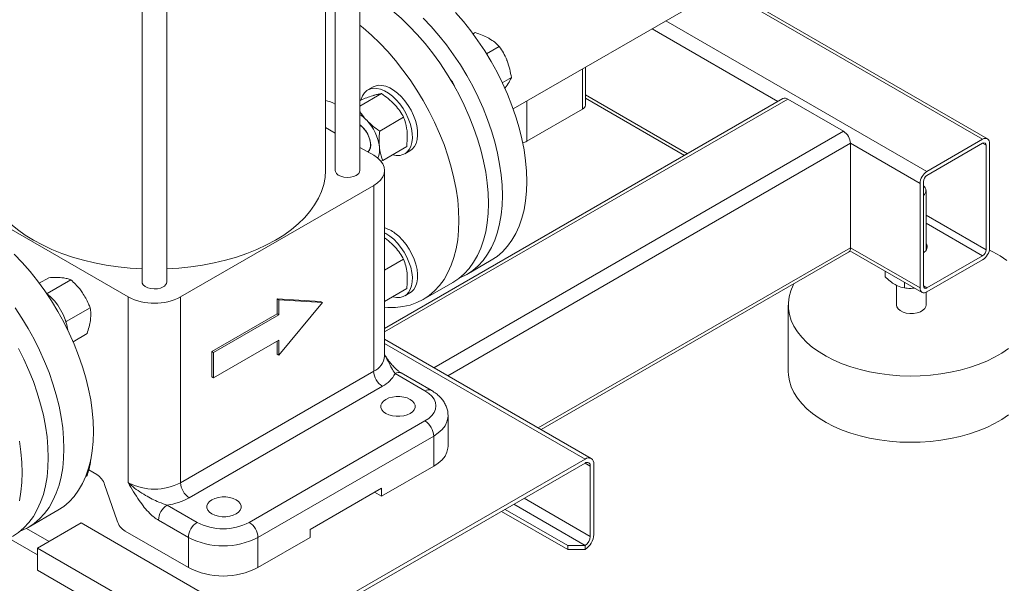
# Model space of a CAD drawing. Header units: millimetres. Extents: x 42 to 14105, y 484 to 9997.
# Tile 101 of 132: x 13012 to 13412, y 4933 to 5163. Entities that reach past the tile are written whole.
import ezdxf

# ---------------------------------------------------------------- set-up
doc = ezdxf.new("R2010")
doc.units = ezdxf.units.MM
doc.header["$LTSCALE"] = 25

msp = doc.modelspace()

# ---------------------------------------------------------------- linework, layer by layer
at = {"color": 7, "linetype": 'Continuous', "lineweight": 15}
for p, q in [((13150.511, 5101.309), (13150.511, 5364.265)), ((13140.511, 5358.492), (13140.511, 5101.309)), ((13136.522, 5101.309), (13136.522, 5356.19)), ((13062.022, 5320.15), (13062.022, 5055.998)), ((13072.022, 5055.998), (13072.022, 5320.15)), ((13212.803, 5126.284), (13323.694, 5190.3)), ((13405.604, 5114.139), (13298.685, 5175.863)), ((13196.508, 5156.816), (13197.382, 5157.32)), ((13202.006, 5148.677), (13207.18, 5151.664)), ((13242.142, 5127.812), (13242.142, 5143.221)), ((13208.4, 5136.914), (13212.079, 5139.038)), ((13155.871, 5135.222), (13153.75, 5133.997)), ((13159.251, 5132.508), (13150.511, 5127.462)), ((13151.454, 5130.158), (13150.511, 5129.613)), ((13322.409, 5130.467), (13160.511, 5037.006)), ((13242.142, 5130.682), (13282.461, 5107.406)), ((13347.036, 5117.207), (13324.409, 5130.269)), ((13218.343, 5113.117), (13240.97, 5126.179)), ((13168.288, 5122.919), (13158.561, 5117.304)), ((13140.511, 5116.441), (13136.522, 5118.744)), ((13380.977, 5100.879), (13403.605, 5113.941)), ((13156.117, 5107.432), (13150.511, 5110.668)), ((13169.528, 5110.98), (13159.801, 5105.365)), ((13171.768, 5109.901), (13170.87, 5109.24)), ((13349.864, 5069.848), (13349.864, 5112.308)), ((13380.977, 5099.246), (13403.605, 5112.308)), ((13405.019, 5111.492), (13405.019, 5069.031)), ((13406.433, 5112.308), (13406.433, 5069.848)), ((13153.708, 5108.822), (13154.084, 5109.039)), ((13168.748, 5108.016), (13170.87, 5109.24)), ((13158.991, 5105.07), (13159.801, 5105.365)), ((13160.511, 5025.778), (13160.511, 5101.309)), ((13056.415, 5049.875), (12977.926, 5095.185)), ((13156.117, 5095.185), (13077.628, 5049.875)), ((13156.117, 5019.655), (13156.117, 5095.185)), ((13378.149, 5053.52), (13378.149, 5095.98)), ((13379.563, 5054.336), (13379.563, 5096.796)), ((13380.613, 5068.813), (13380.613, 5093.119)), ((13224.172, 4995.934), (13349.036, 5068.016)), ((13349.61, 5068.641), (13378.977, 5051.688)), ((13403.605, 5066.582), (13380.977, 5053.519)), ((13168.288, 5065.181), (13160.511, 5060.691)), ((13193.943, 5059.049), (13203.842, 5064.763)), ((13403.605, 5064.949), (13380.977, 5051.886)), ((13364.017, 5058.002), (13364.017, 5060.324)), ((13020.231, 5055.453), (13024.068, 5057.668)), ((13023.378, 5051.207), (13033.105, 5056.823)), ((13176.265, 5048.844), (13188.286, 5055.783)), ((13368.613, 5054.614), (13368.613, 5046.576)), ((13371.774, 5053.524), (13371.774, 5055.847)), ((13056.415, 4974.345), (13056.415, 5049.875)), ((13077.628, 5049.875), (13077.628, 4974.345)), ((13169.528, 5053.242), (13160.511, 5048.036)), ((13168.748, 5050.278), (13170.87, 5051.502)), ((13380.613, 5046.576), (13380.613, 5051.703)), ((13134.55, 5048.032), (13116.873, 5049.055)), ((13116.873, 5049.055), (13116.873, 5042.931)), ((13117.58, 5048.646), (13116.873, 5049.055)), ((13117.58, 5048.646), (13117.58, 5042.522)), ((13135.258, 5047.624), (13117.58, 5048.646)), ((13117.58, 5026.191), (13135.258, 5047.624)), ((13135.258, 5047.624), (13134.55, 5048.032)), ((13324.613, 5046.576), (13324.613, 5019.63)), ((13031.175, 5039.855), (13040.902, 5045.47)), ((13116.873, 5042.931), (13090.356, 5027.623)), ((13117.58, 5042.522), (13091.063, 5027.215)), ((13117.58, 5042.522), (13116.873, 5042.931)), ((13031.175, 5039.855), (13030.761, 5040.251)), ((13031.048, 5039.427), (13031.175, 5039.855)), ((13033.961, 5031.671), (13039.663, 5034.962)), ((13091.063, 5017.008), (13117.58, 5032.316)), ((13116.873, 5031.907), (13116.873, 5026.6)), ((13117.58, 5032.316), (13117.58, 5026.191)), ((13244.53, 4984.182), (13160.511, 5032.685)), ((13090.356, 5027.623), (13090.356, 5017.416)), ((13091.063, 5027.215), (13090.356, 5027.623)), ((13091.063, 5027.215), (13091.063, 5017.008)), ((13117.58, 5026.191), (13116.873, 5026.6)), ((13077.628, 4974.345), (13156.117, 5019.655)), ((13176.977, 5011.695), (13164.829, 5018.708)), ((13179.477, 5011.942), (13167.329, 5018.955)), ((13091.063, 5017.008), (13090.356, 5017.416)), ((13159.653, 5013.532), (13081.164, 4968.221)), ((13105.559, 4958.22), (13176.977, 4999.449)), ((13186.37, 4989.241), (13186.37, 5001.489)), ((13180.512, 4993.325), (13109.095, 4952.096)), ((13180.512, 4981.077), (13180.512, 4993.325)), ((13041.069, 4983.596), (13041.04, 4982.915)), ((13117.148, 4911.841), (13242.031, 4983.934)), ((13242.031, 4982.301), (13118.563, 4911.025)), ((13245.566, 4981.893), (13245.566, 4953.314)), ((13040.351, 4979.536), (13043.623, 4977.647)), ((13159.299, 4968.831), (13180.512, 4981.077)), ((13244.152, 4952.497), (13244.152, 4981.076)), ((13039.117, 4976.909), (13039.663, 4977.224)), ((13046.786, 4973.564), (13051.902, 4958.793)), ((13130.308, 4955.36), (13159.299, 4972.097)), ((13159.299, 4968.831), (13156.47, 4970.464)), ((13159.299, 4972.097), (13159.299, 4968.831)), ((13015.752, 4956.181), (13027.773, 4963.121)), ((13072.198, 4965.233), (13084.346, 4958.22)), ((13208.085, 4962.705), (13234.96, 4947.19)), ((13209.499, 4963.521), (13234.96, 4948.823)), ((13037.188, 4958.001), (13019.51, 4947.796)), ((13127.25, 4906.009), (13037.188, 4958.001)), ((13080.81, 4952.096), (13068.663, 4959.109)), ((13055.065, 4954.711), (13080.81, 4939.848)), ((13130.308, 4955.36), (13130.308, 4952.094)), ((13080.81, 4939.848), (13080.81, 4952.096)), ((13109.095, 4952.096), (13109.095, 4939.848)), ((13109.095, 4939.848), (13130.308, 4952.094)), ((13019.51, 4947.796), (13019.51, 4938.814)), ((13109.572, 4895.804), (13019.51, 4947.796)), ((13242.031, 4948.823), (13234.96, 4948.823)), ((13234.96, 4948.823), (13234.96, 4947.19)), ((13234.96, 4947.19), (13242.031, 4947.19)), ((13242.031, 4948.823), (13242.031, 4947.19)), ((13019.51, 4938.814), (13105.311, 4889.283))]:
    msp.add_line(p, q, dxfattribs=at)
at = {"color": 8, "linetype": 'Continuous', "lineweight": 15}
for p, q in [((13403.605, 5113.941), (13297.513, 5175.186)), ((13274.886, 5162.124), (13380.977, 5100.879)), ((13320.408, 5129.313), (13269.229, 5158.858)), ((13240.97, 5126.179), (13240.97, 5142.545)), ((13324.409, 5130.269), (13160.511, 5035.653)), ((13242.142, 5132.035), (13283.633, 5108.083)), ((13218.343, 5129.482), (13218.343, 5113.117)), ((13180.568, 5021.107), (13347.036, 5117.207)), ((13349.864, 5112.308), (13186.225, 5017.841)), ((13378.149, 5095.98), (13349.864, 5112.308)), ((13405.019, 5111.492), (13403.604, 5112.308)), ((13380.613, 5083.12), (13405.019, 5069.031)), ((13403.605, 5066.582), (13380.613, 5079.855)), ((13223, 4996.611), (13349.864, 5069.848)), ((13349.864, 5069.848), (13378.149, 5053.52)), ((13379.563, 5054.336), (13380.977, 5053.519)), ((13160.511, 5030.995), (13242.031, 4983.934)), ((13242.03, 4982.301), (13244.152, 4981.076)), ((13217.278, 4968.011), (13244.152, 4952.497)), ((13213.035, 4965.562), (13242.031, 4948.823)), ((13015.028, 4955.78), (13024.185, 4950.494)), ((13007.971, 4951.69), (13019.51, 4945.028))]:
    msp.add_line(p, q, dxfattribs=at)
at = {"color": 7, "linetype": 'Continuous', "lineweight": 15, "flags": 128}
for points in [[(13202.786, 5087.832), (13202.66, 5091.983), (13202.282, 5096.257), (13201.655, 5100.635), (13200.781, 5105.093), (13199.665, 5109.608), (13198.313, 5114.159), (13196.732, 5118.72), (13194.929, 5123.27), (13192.914, 5127.785), (13190.696, 5132.242), (13188.289, 5136.618), (13185.703, 5140.891), (13182.951, 5145.04), (13180.049, 5149.042), (13177.01, 5152.878), (13173.851, 5156.529), (13170.586, 5159.975), (13167.234, 5163.199), (13163.81, 5166.184), (13160.333, 5168.916), (13156.82, 5171.38), (13153.289, 5173.564), (13150.511, 5175.078)], [(13176.243, 5163.24), (13179.508, 5159.794), (13182.667, 5156.144), (13185.706, 5152.308), (13188.608, 5148.305), (13191.36, 5144.157), (13193.946, 5139.884), (13196.353, 5135.507), (13198.57, 5131.051), (13200.586, 5126.536), (13202.389, 5121.986), (13203.97, 5117.424), (13205.322, 5112.874), (13206.438, 5108.358), (13207.312, 5103.901), (13207.939, 5099.523), (13208.317, 5095.248), (13208.443, 5091.098), (13208.317, 5087.093), (13207.939, 5083.254), (13207.312, 5079.601), (13206.438, 5076.152), (13205.322, 5072.925), (13203.97, 5069.936), (13202.389, 5067.2), (13200.586, 5064.732), (13198.57, 5062.544), (13196.353, 5060.647), (13193.946, 5059.05), (13191.36, 5057.763), (13191, 5057.614)], [(13218.343, 5096.813), (13218.216, 5100.963), (13217.839, 5105.238), (13217.211, 5109.615), (13216.338, 5114.073), (13215.222, 5118.589), (13213.87, 5123.139), (13212.288, 5127.701), (13210.485, 5132.251), (13208.47, 5136.765), (13206.253, 5141.222), (13203.845, 5145.599), (13201.259, 5149.872), (13198.508, 5154.02), (13195.605, 5158.023), (13192.567, 5161.859), (13189.407, 5165.509)], [(13190.765, 5080.893), (13190.639, 5085.043), (13190.262, 5089.318), (13189.634, 5093.695), (13188.76, 5098.153), (13187.645, 5102.669), (13186.292, 5107.219), (13184.711, 5111.781), (13182.908, 5116.331), (13180.893, 5120.845), (13178.676, 5125.302), (13176.268, 5129.679), (13173.682, 5133.952), (13170.931, 5138.1), (13168.028, 5142.103), (13164.99, 5145.939), (13161.83, 5149.589), (13158.566, 5153.035), (13155.213, 5156.259), (13151.789, 5159.245), (13150.511, 5160.284)], [(13150.946, 5129.864), (13151.038, 5130.216), (13151.596, 5131.655), (13152.38, 5132.844), (13153.372, 5133.756), (13154.549, 5134.369), (13155.882, 5134.669), (13157.342, 5134.649), (13158.893, 5134.309), (13160.499, 5133.657), (13162.123, 5132.708), (13163.726, 5131.486), (13165.272, 5130.017), (13166.723, 5128.338), (13168.045, 5126.486), (13169.209, 5124.506), (13170.185, 5122.445), (13170.953, 5120.349), (13171.493, 5118.269), (13171.792, 5116.253), (13171.845, 5114.348), (13171.649, 5112.6), (13171.21, 5111.048), (13170.537, 5109.73), (13169.646, 5108.676), (13169.646, 5108.676)], [(13155.871, 5135.222), (13156.67, 5135.594), (13158.004, 5135.894), (13159.463, 5135.873), (13161.014, 5135.533), (13162.62, 5134.881), (13164.244, 5133.933), (13165.848, 5132.71), (13167.393, 5131.242), (13168.844, 5129.562), (13170.167, 5127.711), (13171.33, 5125.731), (13172.307, 5123.669), (13173.074, 5121.574), (13173.614, 5119.493), (13173.914, 5117.477), (13173.966, 5115.573), (13173.771, 5113.824), (13173.331, 5112.273), (13172.658, 5110.955), (13171.768, 5109.901)], [(13153.808, 5108.764), (13154.401, 5109.496), (13154.779, 5110.515), (13154.899, 5111.751), (13154.755, 5113.135), (13154.355, 5114.594), (13153.721, 5116.049), (13152.887, 5117.421), (13151.897, 5118.636), (13150.805, 5119.629), (13150.511, 5119.845)], [(13150.511, 5119.732), (13151.381, 5119.027), (13152.404, 5117.928)], [(13152.404, 5117.928), (13153.297, 5116.644), (13154.013, 5115.246), (13154.512, 5113.809), (13154.769, 5112.409), (13154.769, 5111.123), (13154.512, 5110.02), (13154.013, 5109.16), (13153.682, 5108.837)], [(13156.117, 5095.185), (13157.646, 5096.219), (13158.876, 5097.377), (13159.776, 5098.633), (13160.326, 5099.954), (13160.511, 5101.309), (13160.326, 5102.663), (13159.776, 5103.984), (13158.876, 5105.24), (13157.646, 5106.398), (13156.117, 5107.432)], [(12997.522, 5101.309), (12997.699, 5098.446), (12998.229, 5095.599), (12999.11, 5092.78), (13000.337, 5090.005), (13001.904, 5087.287), (13003.802, 5084.641), (13006.023, 5082.08), (13008.555, 5079.617), (13011.384, 5077.265), (13014.497, 5075.035), (13017.878, 5072.938), (13021.509, 5070.987), (13025.372, 5069.19), (13029.447, 5067.556), (13033.714, 5066.095), (13038.15, 5064.813), (13042.734, 5063.717), (13047.441, 5062.812), (13052.248, 5062.104), (13057.131, 5061.595), (13062.022, 5061.291)], [(13116.166, 5072.938), (13119.546, 5075.035), (13122.659, 5077.265), (13125.489, 5079.617), (13128.02, 5082.08), (13130.241, 5084.641), (13132.14, 5087.287), (13133.706, 5090.005), (13134.933, 5092.78), (13135.814, 5095.599), (13136.345, 5098.446), (13136.522, 5101.309)], [(13140.511, 5101.309), (13140.583, 5100.818), (13140.995, 5100.069), (13141.742, 5099.412), (13142.768, 5098.895), (13143.998, 5098.557), (13145.34, 5098.424), (13146.694, 5098.504), (13147.961, 5098.793), (13149.046, 5099.267)], [(13203.842, 5064.763), (13203.845, 5064.765), (13206.253, 5066.361), (13208.47, 5068.259), (13210.485, 5070.447), (13212.288, 5072.915), (13213.87, 5075.651), (13215.222, 5078.64), (13216.338, 5081.867), (13217.211, 5085.316), (13217.839, 5088.969), (13218.216, 5092.808), (13218.343, 5096.813)], [(13188.286, 5055.783), (13188.289, 5055.785), (13190.696, 5057.381), (13192.914, 5059.278), (13194.929, 5061.466), (13196.732, 5063.935), (13198.313, 5066.67), (13199.665, 5069.659), (13200.781, 5072.886), (13201.655, 5076.335), (13202.282, 5079.989), (13202.66, 5083.827), (13202.786, 5087.832)], [(13160.511, 5045.697), (13161.83, 5045.604), (13164.99, 5045.606), (13168.028, 5045.934), (13170.931, 5046.586), (13173.682, 5047.558), (13176.268, 5048.845), (13178.676, 5050.442), (13180.893, 5052.339), (13182.908, 5054.527), (13184.711, 5056.995), (13186.292, 5059.731), (13187.645, 5062.72), (13188.76, 5065.947), (13189.634, 5069.396), (13190.262, 5073.049), (13190.639, 5076.888), (13190.765, 5080.893)], [(13160.511, 5075.913), (13161.04, 5075.634), (13162.662, 5074.592)], [(13162.662, 5074.592), (13164.25, 5073.284), (13165.767, 5071.741), (13167.179, 5069.999), (13168.452, 5068.1), (13169.556, 5066.088), (13170.466, 5064.009), (13171.159, 5061.913), (13171.62, 5059.849), (13171.838, 5057.865), (13171.807, 5056.008), (13171.53, 5054.321), (13171.011, 5052.843), (13170.263, 5051.61), (13169.305, 5050.65), (13168.157, 5049.986), (13166.847, 5049.633), (13165.406, 5049.6), (13163.868, 5049.887), (13163.768, 5049.916)], [(13164.783, 5075.816), (13166.371, 5074.508), (13167.889, 5072.965), (13169.301, 5071.224), (13170.574, 5069.325), (13171.678, 5067.312), (13172.587, 5065.234), (13173.28, 5063.138), (13173.741, 5061.074), (13173.959, 5059.09), (13173.929, 5057.232), (13173.651, 5055.545), (13173.132, 5054.068), (13172.385, 5052.835), (13171.426, 5051.875), (13170.87, 5051.502)], [(13072.022, 5061.291), (13076.913, 5061.595), (13081.795, 5062.104), (13086.602, 5062.812), (13091.309, 5063.717), (13095.893, 5064.813), (13100.33, 5066.095), (13104.596, 5067.556), (13108.672, 5069.19), (13112.535, 5070.987), (13116.166, 5072.938)], [(13380.613, 5070.066), (13380.654, 5070.008), (13380.957, 5069.439)], [(13042.273, 4995.17), (13042.147, 4999.32), (13041.769, 5003.595), (13041.142, 5007.973), (13040.268, 5012.43), (13039.152, 5016.946), (13037.8, 5021.496), (13036.218, 5026.058), (13034.415, 5030.608), (13032.4, 5035.123), (13030.183, 5039.58), (13027.776, 5043.956), (13025.189, 5048.229), (13022.438, 5052.377), (13019.536, 5056.38), (13016.497, 5060.216), (13013.338, 5063.867), (13010.073, 5067.312)], [(13406.325, 5068.892), (13407.679, 5068.228), (13410.701, 5066.554), (13413.47, 5064.741)], [(13062.022, 5055.998), (13062.094, 5055.507), (13062.506, 5054.758), (13063.253, 5054.101), (13064.279, 5053.584), (13065.509, 5053.247), (13066.851, 5053.113), (13068.206, 5053.193), (13069.472, 5053.482), (13070.557, 5053.957)], [(13414.121, 5028.885), (13411.418, 5027.038), (13408.457, 5025.329), (13405.259, 5023.769), (13401.845, 5022.368), (13398.241, 5021.138), (13394.471, 5020.086), (13390.561, 5019.219), (13386.54, 5018.545), (13382.435, 5018.067), (13378.275, 5017.789), (13374.09, 5017.713), (13369.908, 5017.84), (13365.759, 5018.168), (13361.672, 5018.695), (13357.676, 5019.418), (13353.799, 5020.332), (13350.068, 5021.429), (13346.509, 5022.703), (13343.147, 5024.144), (13340.006, 5025.743), (13337.108, 5027.488), (13334.472, 5029.366), (13332.119, 5031.366), (13330.063, 5033.472), (13328.32, 5035.67), (13326.901, 5037.944), (13325.817, 5040.279), (13325.076, 5042.659), (13324.682, 5045.065), (13324.638, 5047.483), (13324.945, 5049.894), (13325.6, 5052.281), (13326.598, 5054.629), (13326.926, 5055.252)], [(13380.613, 5046.576), (13380.539, 5046.034), (13380.12, 5045.2), (13379.354, 5044.453), (13378.291, 5043.839), (13376.996, 5043.397), (13375.552, 5043.155), (13374.049, 5043.128), (13372.581, 5043.317), (13371.241, 5043.711), (13370.113, 5044.285), (13369.267, 5045.004), (13368.758, 5045.82), (13368.613, 5046.576)], [(13030.252, 4988.23), (13030.126, 4992.381), (13029.748, 4996.656), (13029.121, 5001.033), (13028.247, 5005.491), (13027.131, 5010.007), (13025.779, 5014.557), (13024.198, 5019.118), (13022.395, 5023.668), (13020.379, 5028.183), (13018.162, 5032.64), (13015.755, 5037.016), (13013.169, 5041.289), (13010.417, 5045.438)], [(13023.888, 4984.557), (13023.762, 4988.707), (13023.384, 4992.982), (13022.757, 4997.359), (13021.883, 5001.817), (13020.767, 5006.333), (13019.415, 5010.883), (13017.834, 5015.445), (13016.031, 5019.994), (13014.016, 5024.509), (13011.798, 5028.966)], [(13414.121, 5001.939), (13411.418, 5000.093), (13408.457, 4998.383), (13405.259, 4996.823), (13401.845, 4995.422), (13398.241, 4994.192), (13394.471, 4993.14), (13390.561, 4992.273), (13386.54, 4991.599), (13382.435, 4991.121), (13378.275, 4990.843), (13374.09, 4990.767), (13369.908, 4990.894), (13365.759, 4991.222), (13361.672, 4991.749), (13357.676, 4992.472), (13353.799, 4993.386), (13350.068, 4994.483), (13346.509, 4995.757), (13343.147, 4997.198), (13340.006, 4998.797), (13337.108, 5000.542), (13334.472, 5002.421), (13332.119, 5004.42), (13330.063, 5006.526), (13328.32, 5008.724), (13326.901, 5010.999), (13325.817, 5013.334), (13325.076, 5015.713), (13324.682, 5018.12), (13324.613, 5019.63)], [(13176.977, 4999.449), (13178.505, 5000.482), (13179.735, 5001.64), (13180.636, 5002.896), (13181.186, 5004.217), (13181.37, 5005.572), (13181.186, 5006.926), (13180.636, 5008.248), (13179.735, 5009.503), (13178.505, 5010.662), (13176.977, 5011.695)], [(13161.067, 5002.51), (13162.292, 5001.946), (13163.705, 5001.553), (13165.233, 5001.352), (13166.8, 5001.352), (13168.329, 5001.553), (13169.741, 5001.946), (13170.966, 5002.51), (13171.944, 5003.218), (13172.624, 5004.033), (13172.973, 5004.915), (13172.973, 5005.82), (13172.624, 5006.702), (13171.944, 5007.518), (13170.966, 5008.225), (13169.741, 5008.789), (13168.329, 5009.182), (13166.8, 5009.383), (13165.233, 5009.383), (13163.705, 5009.182), (13162.292, 5008.789), (13161.067, 5008.225), (13160.09, 5007.518), (13159.409, 5006.702), (13159.061, 5005.82), (13159.061, 5004.915), (13159.409, 5004.033), (13160.09, 5003.218), (13161.067, 5002.51)], [(13027.773, 4963.121), (13027.776, 4963.122), (13030.183, 4964.719), (13032.4, 4966.616), (13034.415, 4968.804), (13036.218, 4971.272), (13037.8, 4974.008), (13039.152, 4976.997), (13040.268, 4980.224), (13041.142, 4983.673), (13041.769, 4987.326), (13042.147, 4991.165), (13042.273, 4995.17)], [(13012.15, 4991.236), (13012.778, 4986.859), (13013.156, 4982.584), (13013.282, 4978.433), (13013.156, 4974.429), (13012.778, 4970.59), (13012.15, 4966.937)], [(13012.425, 4954.595), (13013.169, 4954.895), (13015.755, 4956.183), (13018.162, 4957.779), (13020.379, 4959.676), (13022.395, 4961.865), (13024.198, 4964.333), (13025.779, 4967.068), (13027.131, 4970.057), (13028.247, 4973.285), (13029.121, 4976.734), (13029.748, 4980.387), (13030.126, 4984.226), (13030.252, 4988.23)], [(13186.37, 4989.241), (13186.319, 4988.417), (13185.913, 4986.787), (13185.109, 4985.206), (13183.924, 4983.708), (13182.381, 4982.322), (13180.512, 4981.077)], [(13009.388, 4952.507), (13009.391, 4952.509), (13011.798, 4954.105), (13014.016, 4956.002), (13016.031, 4958.191), (13017.834, 4960.659), (13019.415, 4963.394), (13020.767, 4966.383), (13021.883, 4969.611), (13022.757, 4973.06), (13023.384, 4976.713), (13023.762, 4980.552), (13023.888, 4984.557)], [(13090.356, 4961.69), (13091.582, 4961.126), (13092.994, 4960.733), (13094.522, 4960.532), (13096.09, 4960.532), (13097.618, 4960.733), (13099.03, 4961.126), (13100.256, 4961.69), (13101.233, 4962.397), (13101.913, 4963.213), (13102.262, 4964.095), (13102.262, 4965), (13101.913, 4965.882), (13101.233, 4966.697), (13100.256, 4967.405), (13099.03, 4967.969), (13097.618, 4968.361), (13096.09, 4968.563), (13094.522, 4968.563), (13092.994, 4968.361), (13091.582, 4967.969), (13090.356, 4967.405), (13089.379, 4966.697), (13088.699, 4965.882), (13088.35, 4965), (13088.35, 4964.095), (13088.699, 4963.213), (13089.379, 4962.397), (13090.356, 4961.69)]]:
    msp.add_lwpolyline(points, dxfattribs=at)
at = {"color": 8, "linetype": 'Continuous', "lineweight": 15, "flags": 128}
msp.add_lwpolyline([(13186.37, 5001.491), (13186.319, 5000.665), (13185.913, 4999.035), (13185.109, 4997.454), (13183.924, 4995.956), (13182.381, 4994.57), (13180.512, 4993.325)], dxfattribs=at)
at = {"color": 7, "linetype": 'Continuous', "lineweight": 15}
for centre, radius, start, end in [((13175.188, 5129.053), 15.309, 20.55255, 39.44645), ((13132.826, 5113.734), 16.43, 62.11151, 76.99883), ((13323.237, 5128.634), 2.012, 54.38242, 114.30712), ((13240.14, 5128.012), 2.012, 294.37466, 354.3052), ((13142.272, 5111.447), 15.02, 42.84391, 56.73485), ((13139.237, 5108.346), 19.355, 7.5716, 43.46447), ((13343.724, 5112.028), 6.147, 2.60548, 57.39452), ((13404.709, 5112.588), 1.747, 350.78596, 129.20329), ((13149.399, 5109.653), 9.109, 337.97861, 7.84801), ((13215.827, 5117.689), 5.219, 279.23864, 298.82099), ((13404.157, 5111.631), 0.873, 350.78596, 129.20329), ((13165.796, 5113.407), 6.099, 250.5767, 309.14367), ((13148.03, 5101.542), 2.491, 294.06265, 354.61721), ((13384.29, 5095.7), 6.147, 122.60548, 177.39452), ((13382.633, 5096.656), 3.074, 122.60548, 177.39452), ((13378.098, 5093.119), 2.445, 306.81414, 53.18586), ((13157.204, 5065.919), 12.466, 52.5574, 74.61819), ((13347.962, 5069.606), 1.918, 304.05635, 7.25583), ((13378.301, 5070.246), 2.731, 297.52545, 32.14791), ((13400.292, 5070.127), 6.147, 302.60548, 357.39452), ((13401.948, 5069.171), 3.074, 302.60548, 357.39452), ((13069.542, 5056.232), 2.491, 294.06265, 354.61721), ((13380.425, 5054.196), 0.873, 170.78596, 309.20329), ((13008.282, 5032.699), 23.825, 8.71325, 51.41259), ((13067.022, 5070.156), 22.887, 242.39104, 297.60896), ((13379.873, 5053.24), 1.747, 170.78596, 309.20329), ((13163.793, 5020.005), 7.684, 182.60548, 237.39452), ((13153.959, 5024.403), 12.272, 297.64491, 332.34888), ((13172.836, 4992.976), 7.684, 2.60548, 57.39452), ((13243.411, 4982.242), 2.184, 350.78596, 129.20329), ((13242.859, 4981.286), 1.31, 350.78596, 129.20329), ((13039.437, 4971.138), 7.739, 18.27147, 57.25204), ((13067.022, 4994.626), 22.887, 242.39104, 297.60896), ((13085.304, 4974.694), 7.684, 182.60548, 237.39452), ((13068.584, 4991.019), 26.038, 277.97733, 298.88884), ((13076.339, 4958.76), 7.684, 122.60548, 177.39452), ((13059.251, 4961.219), 7.739, 198.27147, 237.25204), ((13088.486, 4951.747), 7.684, 122.60548, 177.39452), ((13094.952, 4978.501), 22.887, 242.39104, 297.60896), ((13101.419, 4951.747), 7.684, 2.60548, 57.39452), ((13094.952, 4979.253), 30.619, 242.49143, 297.50857), ((13237.89, 4953.663), 7.684, 302.60548, 357.39452), ((13239.546, 4952.707), 4.61, 302.60548, 357.39452), ((13094.952, 4967.005), 30.619, 242.49143, 297.50857)]:
    msp.add_arc(centre, radius, start, end, dxfattribs=at)
at = {"color": 8, "linetype": 'Continuous', "lineweight": 15}
for centre, radius, start, end in [((13153.067, 5026.481), 7.476, 294.07431, 354.60555), ((13166.294, 5016.663), 2.515, 65.69288, 125.61758), ((13178.434, 5009.712), 2.461, 64.72813, 126.32138)]:
    msp.add_arc(centre, radius, start, end, dxfattribs=at)
at = {"color": 7, "linetype": 'Continuous', "lineweight": 15}
for points, knots in [([(13203.039, 5154.93), (13202.922, 5154.996), (13202.036, 5155.5), (13200.212, 5156.362), (13198.331, 5156.999), (13197.382, 5157.32)], [0, 0, 0, 0, 0.0700986, 0.5307888, 1, 1, 1, 1]), ([(13207.18, 5151.664), (13206.596, 5152.246), (13205.418, 5153.42), (13203.837, 5154.423), (13203.039, 5154.93)], [0, 0, 0, 0, 0.49545796, 1, 1, 1, 1]), ([(13210.387, 5145.788), (13210.328, 5145.937), (13209.882, 5147.067), (13208.887, 5149.108), (13207.753, 5150.807), (13207.18, 5151.664)], [0, 0, 0, 0, 0.0700986, 0.5307888, 1, 1, 1, 1]), ([(13212.079, 5139.038), (13211.893, 5140.185), (13211.518, 5142.501), (13210.766, 5144.686), (13210.387, 5145.788)], [0, 0, 0, 0, 0.49545796, 1, 1, 1, 1]), ([(13210.387, 5135.99), (13210.918, 5136.817), (13211.634, 5137.931), (13211.988, 5138.811), (13212.079, 5139.038)], [0, 0, 0, 0, 0.7424495, 1, 1, 1, 1]), ([(13209.352, 5134.64), (13209.457, 5134.764), (13209.874, 5135.251), (13210.168, 5135.674), (13210.387, 5135.99)], [0, 0, 0, 0, 0.2533129, 1, 1, 1, 1]), ([(13151.454, 5130.158), (13152.299, 5130.471), (13154.005, 5131.103), (13155.404, 5131.547), (13156.111, 5131.77)], [0, 0, 0, 0, 0.495458, 1, 1, 1, 1]), ([(13156.111, 5131.77), (13156.202, 5131.798), (13156.895, 5132.005), (13158.049, 5132.307), (13158.848, 5132.44), (13159.251, 5132.508)], [0, 0, 0, 0, 0.0700986, 0.5307888, 1, 1, 1, 1]), ([(13159.251, 5132.508), (13160.197, 5131.852), (13162.106, 5130.527), (13163.715, 5128.948), (13164.528, 5128.151)], [0, 0, 0, 0, 0.495458, 1, 1, 1, 1]), ([(13164.528, 5128.151), (13164.634, 5128.037), (13165.438, 5127.172), (13166.802, 5125.454), (13167.79, 5123.769), (13168.288, 5122.919)], [0, 0, 0, 0, 0.0700986, 0.5307888, 1, 1, 1, 1]), ([(13153.285, 5121.661), (13153.179, 5121.775), (13152.375, 5122.64), (13151.387, 5123.842), (13150.699, 5124.987), (13150.511, 5125.301)], [0, 0, 0, 0, 0.0994896, 0.7533386, 1, 1, 1, 1]), ([(13168.288, 5122.919), (13168.455, 5122.484), (13169.101, 5120.795), (13169.425, 5118.839), (13169.666, 5117.387)], [0, 0, 0, 0, 0.2575513, 1, 1, 1, 1]), ([(13158.561, 5117.304), (13157.615, 5117.96), (13155.707, 5119.285), (13154.097, 5120.864), (13153.285, 5121.661)], [0, 0, 0, 0, 0.495458, 1, 1, 1, 1]), ([(13158.423, 5110.897), (13158.352, 5112.447), (13158.256, 5114.534), (13158.499, 5116.736), (13158.561, 5117.304)], [0, 0, 0, 0, 0.74244865, 1, 1, 1, 1]), ([(13169.666, 5117.387), (13169.711, 5116.838), (13169.879, 5114.793), (13169.676, 5112.591), (13169.528, 5110.98)], [0, 0, 0, 0, 0.2686336, 1, 1, 1, 1]), ([(13159.801, 5105.365), (13159.354, 5106.632), (13158.742, 5108.364), (13158.491, 5110.36), (13158.423, 5110.897)], [0, 0, 0, 0, 0.7313664, 1, 1, 1, 1]), ([(13160.511, 5073.844), (13161.021, 5073.483), (13162.488, 5072.448), (13163.723, 5071.216), (13164.528, 5070.413)], [0, 0, 0, 0, 0.3483416, 1, 1, 1, 1]), ([(13164.528, 5070.413), (13164.634, 5070.299), (13165.438, 5069.434), (13166.802, 5067.716), (13167.79, 5066.031), (13168.288, 5065.181)], [0, 0, 0, 0, 0.0700986, 0.5307888, 1, 1, 1, 1]), ([(13168.288, 5065.181), (13168.601, 5064.334), (13169.231, 5062.624), (13169.52, 5060.647), (13169.666, 5059.649)], [0, 0, 0, 0, 0.49545796, 1, 1, 1, 1]), ([(13024.068, 5057.668), (13025.014, 5057.721), (13026.922, 5057.83), (13028.532, 5057.732), (13029.345, 5057.683)], [0, 0, 0, 0, 0.49545796, 1, 1, 1, 1]), ([(13169.666, 5059.649), (13169.68, 5059.507), (13169.784, 5058.431), (13169.828, 5056.315), (13169.629, 5054.273), (13169.528, 5053.242)], [0, 0, 0, 0, 0.07009856, 0.53078884, 1, 1, 1, 1]), ([(13371.774, 5053.524), (13370.862, 5053.75), (13369.311, 5054.134), (13366.999, 5055.454), (13365.326, 5056.77), (13364.344, 5057.694), (13364.017, 5058.002)], [0, 0, 0, 0, 0.3580542, 0.6092921, 0.8698849, 1, 1, 1, 1]), ([(13029.345, 5057.683), (13029.451, 5057.672), (13030.255, 5057.592), (13031.619, 5057.354), (13032.607, 5057.001), (13033.105, 5056.823)], [0, 0, 0, 0, 0.0700986, 0.5307888, 1, 1, 1, 1]), ([(13033.105, 5056.823), (13034.343, 5055.626), (13036.034, 5053.991), (13037.396, 5052.093), (13037.762, 5051.584)], [0, 0, 0, 0, 0.7313664, 1, 1, 1, 1]), ([(13037.762, 5051.584), (13038.657, 5050.108), (13039.863, 5048.119), (13040.69, 5046.013), (13040.902, 5045.47)], [0, 0, 0, 0, 0.7424487, 1, 1, 1, 1]), ([(13375.941, 5053.441), (13375.349, 5053.394), (13373.929, 5053.282), (13372.567, 5053.435), (13371.774, 5053.524)], [0, 0, 0, 0, 0.41726067, 1, 1, 1, 1]), ([(13040.902, 5045.47), (13041.014, 5044.739), (13041.238, 5043.264), (13041.107, 5041.529), (13041.04, 5040.654)], [0, 0, 0, 0, 0.49545796, 1, 1, 1, 1]), ([(13041.04, 5040.654), (13041.025, 5040.529), (13040.907, 5039.582), (13040.531, 5037.708), (13039.954, 5035.883), (13039.663, 5034.962)], [0, 0, 0, 0, 0.07009856, 0.53078884, 1, 1, 1, 1]), ([(13167.319, 5018.976), (13167.208, 5019.036), (13166.83, 5019.243), (13166.032, 5019.837), (13164.983, 5020.752), (13163.832, 5021.946), (13162.596, 5023.43), (13161.469, 5024.94), (13160.787, 5025.988), (13160.511, 5026.413)], [0, 0, 0, 0, 0.0545963, 0.18714169, 0.3289661, 0.48923366, 0.66490131, 0.86414069, 1, 1, 1, 1]), ([(13186.347, 5001.49), (13186.335, 5001.979), (13186.31, 5003.057), (13185.898, 5004.683), (13185.206, 5006.328), (13184.232, 5007.876), (13182.994, 5009.32), (13181.494, 5010.643), (13180.265, 5011.482), (13179.562, 5011.893), (13179.477, 5011.942)], [0, 0, 0, 0, 0.1139917, 0.2513761, 0.3890376, 0.5293113, 0.6741165, 0.8245356, 0.9787596, 1, 1, 1, 1]), ([(13041.04, 4982.915), (13041.025, 4982.79), (13040.907, 4981.843), (13040.531, 4979.97), (13039.954, 4978.145), (13039.663, 4977.224)], [0, 0, 0, 0, 0.07009856, 0.53078884, 1, 1, 1, 1]), ([(13068.663, 4959.109), (13068.07, 4959.489), (13066.867, 4960.259), (13064.917, 4962.019), (13062.865, 4964.303), (13060.675, 4967.281), (13058.542, 4970.661), (13057.129, 4973.109), (13056.418, 4974.339), (13056.415, 4974.345)], [0, 0, 0, 0, 0.1221823, 0.248105, 0.4154691, 0.5873879, 0.792583, 0.9990266, 1, 1, 1, 1]), ([(13072.198, 4965.233), (13071.088, 4965.616), (13068.115, 4966.642), (13064.106, 4968.746), (13060.323, 4971.094), (13058.02, 4972.865), (13056.78, 4973.994), (13056.421, 4974.339), (13056.415, 4974.345)], [0, 0, 0, 0, 0.1941201, 0.5198577, 0.7159882, 0.9150175, 0.9986755, 1, 1, 1, 1])]:
    msp.add_open_spline(points, degree=3, knots=knots, dxfattribs=at)
at = {"color": 8, "linetype": 'Continuous', "lineweight": 15}
msp.add_open_spline([(13160.511, 5026.285), (13160.677, 5026.026), (13161.808, 5024.268), (13162.959, 5021.398), (13164.321, 5019.439), (13164.829, 5018.708)], degree=3, knots=[0, 0, 0, 0, 0.0975676, 0.6630226, 1, 1, 1, 1], dxfattribs=at)

doc.saveas('drawing.dxf')
